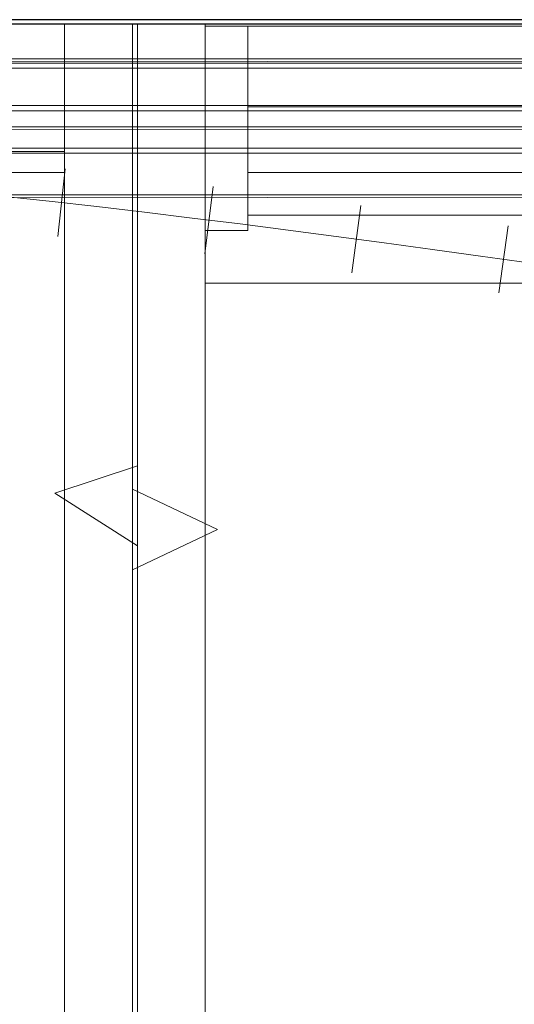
# Model space of a CAD drawing. Header units: millimetres. Extents: x -21756 to -17416, y 369 to 3070.
# Tile 19 of 31: x -19433 to -19317, y 2638 to 2870. Entities that reach past the tile are written whole.
import ezdxf

# ---------------------------------------------------------------- set-up
doc = ezdxf.new("R2010")
doc.units = ezdxf.units.MM
for name, color, linetype, lineweight in [('A-DETL-GENF', 92, 'Continuous', 18), ('A-FLOR', 192, 'Continuous', 25), ('A-WALL', 113, 'Continuous', 25), ('G-IMPT', 8, 'Continuous', 18), ('P-PIPE', 3, 'Continuous', 18), ('P-PIPE-CNTR', 3, 'Continuous', 18)]:
    doc.layers.add(name, color=color, linetype=linetype, lineweight=lineweight)

# ---------------------------------------------------------------- blocks, each defined once
blk = doc.blocks.new('Kitchen_Cabinets_FINSA_Pro-Oven-Larder-unit-rd4d_Blanc - Height - _2000 mm_-1376609-Niveau 0')
at = {"layer": 'A-DETL-GENF'}
for p, q in [((299.89, 0), (283.89, 0)), ((283.89, 0), (283.89, -30)), ((299.89, -109.51), (299.89, 0)), ((283.89, -30), (-284.11, -30)), ((283.89, -30), (283.89, -580)), ((-284.11, -35), (283.89, -35)), ((319.89, -119), (299.89, -109.51)), ((299.89, -109.51), (299.89, -128.49)), ((299.89, -128.49), (299.89, -109.51)), ((299.89, -128.49), (319.89, -119)), ((299.89, -493.51), (299.89, -128.49))]:
    blk.add_line(p, q, dxfattribs=at)
blk = doc.blocks.new('Kitchen_Cabinets_FINSA_Pro-Base-Sink-unit-1200-blanc - Opening Type - _Two hinged doors_ Height - _800 mm_-1380536-Niveau 0')
at = {"layer": 'A-DETL-GENF'}
for p, q in [((-584, 0), (-600, 0)), ((-600, 0), (-600, -580)), ((-584, -580), (-584, 0)), ((-574, -0.5), (-584, -0.5)), ((-584, -0.5), (-584, -48.6)), ((-574, -48.6), (-574, -0.5)), ((574, -0.5), (-574, -0.5)), ((-574, -0.5), (-574, -19.5)), ((574, -19.5), (-574, -19.5)), ((-574, -19.5), (-574, -35)), ((-574, -19.5), (574, -19.5)), ((-574, -35), (574, -35)), ((574, -35), (-574, -35)), ((-574, -35), (-574, -45)), ((-574, -45), (574, -45)), ((574, -45), (-574, -45)), ((-574, -45), (-574, -48.6)), ((-584, -48.6), (-574, -48.6)), ((-574, -48.6), (-584, -48.6)), ((-584, -48.6), (-584, -61)), ((584, -61), (-584, -61)), ((-584, -61), (-584, -531.4)), ((-584, -61), (584, -61)), ((-600, -104), (-619.48, -110.47)), ((-600, -122.82), (-600, -104)), ((-619.48, -110.47), (-600, -122.82))]:
    blk.add_line(p, q, dxfattribs=at)

msp = doc.modelspace()

# ---------------------------------------------------------------- linework, layer by layer
at = {"layer": 'A-FLOR'}
msp.add_line((-20615.54, 2868.53), (-17616.54, 2868.53), dxfattribs=at)
at = {"layer": 'A-WALL'}
for p, q in [((-17616.54, 2869.53), (-20616.54, 2869.53)), ((-20615.54, 2868.53), (-17616.54, 2868.53))]:
    msp.add_line(p, q, dxfattribs=at)
at = {"layer": 'P-PIPE', "color": 5}
for p, q in [((-18656.75, 2860.53), (-19540.26, 2859.51)), ((-19291.25, 2859.3), (-19663.75, 2859.3)), ((-19663.75, 2839.3), (-19291.25, 2839.3)), ((-19540.22, 2827.51), (-18656.71, 2828.53))]:
    msp.add_line(p, q, dxfattribs=at)
at = {"layer": 'P-PIPE', "color": 1}
for p, q in [((-18487.54, 2860.31), (-19481.73, 2860.31)), ((-19066.04, 2858.1), (-19614.54, 2858.1)), ((-19614.54, 2838.1), (-19066.04, 2838.1)), ((-19481.73, 2828.31), (-18487.54, 2828.31))]:
    msp.add_line(p, q, dxfattribs=at)
at = {"layer": 'P-PIPE'}
for p, q in [((-19422.49, 2834.42), (-19424.28, 2818.52)), ((-19387.64, 2830.3), (-19389.6, 2814.42)), ((-19352.84, 2825.82), (-19354.95, 2809.97)), ((-19318.09, 2821.04), (-19320.34, 2805.2))]:
    msp.add_line(p, q, dxfattribs=at)
at = {"layer": 'P-PIPE-CNTR', "color": 5}
for p, q in [((-19663.75, 2849.3), (-19291.25, 2849.3)), ((-19663.75, 2849.3), (-19291.25, 2849.3)), ((-19540.24, 2843.51), (-18656.73, 2844.53)), ((-19540.24, 2843.51), (-18656.73, 2844.53))]:
    msp.add_line(p, q, dxfattribs=at)
at = {"layer": 'P-PIPE-CNTR', "color": 1}
for p, q in [((-19066.04, 2848.1), (-19614.54, 2848.1)), ((-19066.04, 2848.1), (-19614.54, 2848.1)), ((-19481.73, 2844.31), (-18487.54, 2844.31)), ((-19481.73, 2844.31), (-18487.54, 2844.31))]:
    msp.add_line(p, q, dxfattribs=at)
at = {"layer": 'P-PIPE-CNTR'}
msp.add_open_spline([(-20017.94, 2838.53), (-19839.81, 2838.53), (-19465.33, 2862.14), (-18978.38, 2749.47), (-18833.82, 2747.26)], degree=3, knots=[0, 0, 0, 0, 1.765322, 3.941801, 3.941801, 3.941801, 3.941801], dxfattribs=at)

# ---------------------------------------------------------------- block references
at = {"layer": 'A-DETL-GENF'}
msp.add_blockref('Kitchen_Cabinets_FINSA_Pro-Base-Sink-unit-1200-blanc - Opening Type - _Two hinged doors_ Height - _800 mm_-1380536-Niveau 0', (-18805.49, 2868.53), dxfattribs=at)
at = {"layer": 'G-IMPT'}
msp.add_blockref('Kitchen_Cabinets_FINSA_Pro-Oven-Larder-unit-rd4d_Blanc - Height - _2000 mm_-1376609-Niveau 0', (-19706.54, 2868.53), dxfattribs=at)

doc.saveas('drawing.dxf')
